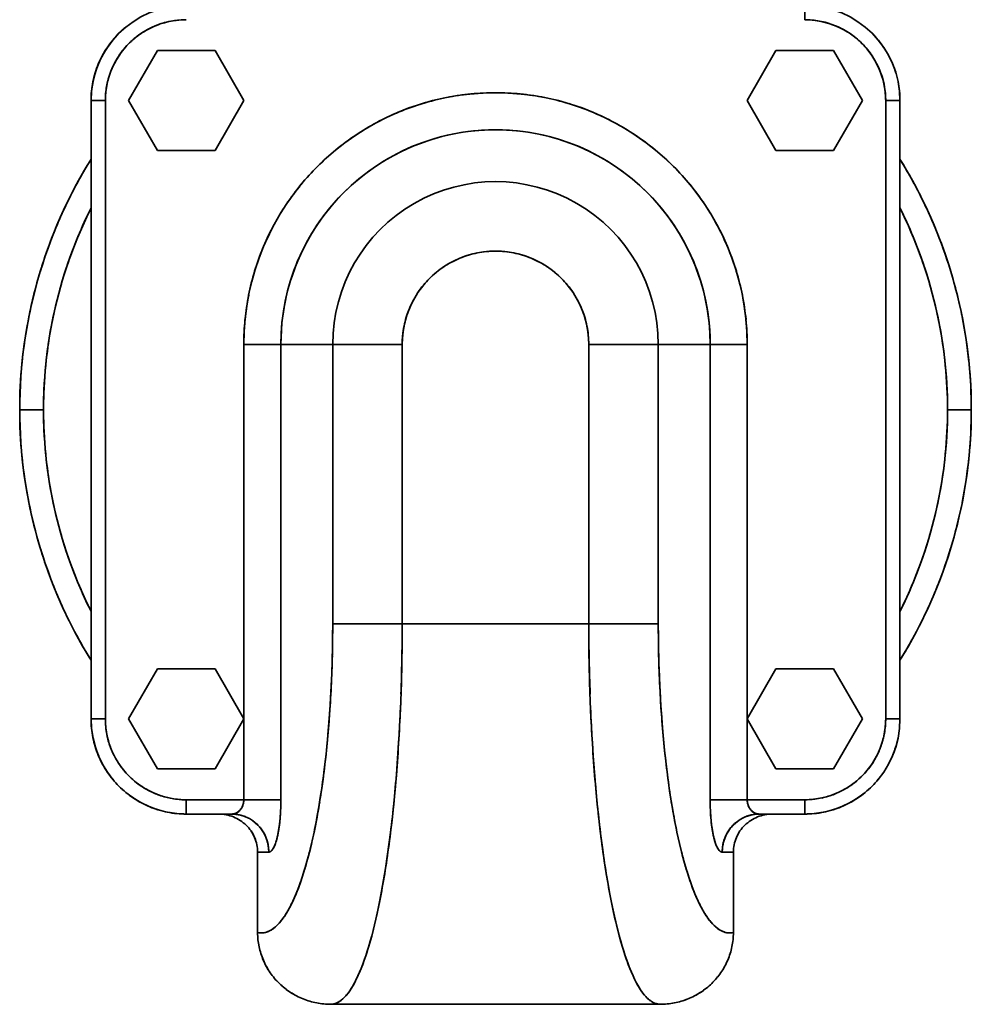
# Model space of a CAD drawing. Header units: inches. Extents: x 3815 to 4775, y 477 to 1610.
# Tile 8 of 19: x 4166 to 4366, y 828 to 1035. Entities that reach past the tile are written whole.
import ezdxf

# ---------------------------------------------------------------- set-up
doc = ezdxf.new("R2010")
doc.units = ezdxf.units.IN
doc.header["$MEASUREMENT"] = 0

msp = doc.modelspace()

# ---------------------------------------------------------------- linework, layer by layer
at = {"color": 7, "lineweight": 35, "ltscale": 0.075001}
msp.add_line((4330.61, 1034.93), (4330.61, 1037.93), dxfattribs=at)
at = {"color": 7, "lineweight": 35, "ltscale": 0.303109}
for p, q in [((4194.54, 1028.43), (4188.48, 1017.93)), ((4188.48, 1017.93), (4194.54, 1028.43)), ((4194.54, 1028.43), (4188.48, 1017.93)), ((4342.73, 1017.93), (4336.67, 1028.43)), ((4336.67, 1028.43), (4342.73, 1017.93)), ((4188.48, 1017.93), (4194.54, 1007.43)), ((4194.54, 1007.43), (4188.48, 1017.93)), ((4188.48, 1017.93), (4194.54, 1007.43)), ((4336.67, 1007.43), (4342.73, 1017.93)), ((4342.73, 1017.93), (4336.67, 1007.43)), ((4194.54, 898.43), (4188.48, 887.93)), ((4188.48, 887.93), (4194.54, 898.43)), ((4194.54, 898.43), (4188.48, 887.93)), ((4342.73, 887.93), (4336.67, 898.43)), ((4336.67, 898.43), (4342.73, 887.93)), ((4188.48, 887.93), (4194.54, 877.43)), ((4194.54, 877.43), (4188.48, 887.93)), ((4188.48, 887.93), (4194.54, 877.43)), ((4336.67, 877.43), (4342.73, 887.93)), ((4342.73, 887.93), (4336.67, 877.43))]:
    msp.add_line(p, q, dxfattribs=at)
at = {"color": 7, "lineweight": 35, "ltscale": 0.30311}
for p, q in [((4206.67, 1028.43), (4194.54, 1028.43)), ((4194.54, 1028.43), (4206.67, 1028.43)), ((4336.67, 1028.43), (4324.54, 1028.43)), ((4324.54, 1028.43), (4336.67, 1028.43)), ((4194.54, 1007.43), (4206.67, 1007.43)), ((4206.67, 1007.43), (4194.54, 1007.43)), ((4194.54, 1007.43), (4206.67, 1007.43)), ((4324.54, 1007.43), (4336.67, 1007.43)), ((4336.67, 1007.43), (4324.54, 1007.43)), ((4324.54, 1007.43), (4336.67, 1007.43)), ((4206.67, 898.43), (4194.54, 898.43)), ((4194.54, 898.43), (4206.67, 898.43)), ((4336.67, 898.43), (4324.54, 898.43)), ((4324.54, 898.43), (4336.67, 898.43)), ((4194.54, 877.43), (4206.67, 877.43)), ((4206.67, 877.43), (4194.54, 877.43)), ((4194.54, 877.43), (4206.67, 877.43)), ((4324.54, 877.43), (4336.67, 877.43)), ((4336.67, 877.43), (4324.54, 877.43)), ((4324.54, 877.43), (4336.67, 877.43))]:
    msp.add_line(p, q, dxfattribs=at)
at = {"color": 7, "lineweight": 35, "ltscale": 0.303108}
for p, q in [((4212.73, 1017.93), (4206.67, 1028.43)), ((4206.67, 1028.43), (4212.73, 1017.93)), ((4324.54, 1028.43), (4318.48, 1017.93)), ((4318.48, 1017.93), (4324.54, 1028.43)), ((4324.54, 1028.43), (4318.48, 1017.93)), ((4206.67, 1007.43), (4212.73, 1017.93)), ((4212.73, 1017.93), (4206.67, 1007.43)), ((4318.48, 1017.93), (4324.54, 1007.43)), ((4324.54, 1007.43), (4318.48, 1017.93)), ((4318.48, 1017.93), (4324.54, 1007.43)), ((4212.73, 887.93), (4206.67, 898.43)), ((4206.67, 898.43), (4212.73, 887.93)), ((4324.54, 898.43), (4318.48, 887.93)), ((4318.48, 887.93), (4324.54, 898.43)), ((4324.54, 898.43), (4318.48, 887.93)), ((4206.67, 877.43), (4212.73, 887.93)), ((4212.73, 887.93), (4206.67, 877.43)), ((4318.48, 887.93), (4324.54, 877.43)), ((4324.54, 877.43), (4318.48, 887.93)), ((4318.48, 887.93), (4324.54, 877.43))]:
    msp.add_line(p, q, dxfattribs=at)
at = {"color": 7, "lineweight": 35, "ltscale": 0.075}
for p, q in [((4180.61, 1017.93), (4183.61, 1017.93)), ((4183.61, 1017.93), (4180.61, 1017.93)), ((4350.61, 1017.93), (4347.61, 1017.93)), ((4350.61, 1017.93), (4347.61, 1017.93)), ((4180.61, 887.93), (4183.61, 887.93)), ((4183.61, 887.93), (4180.61, 887.93)), ((4350.61, 887.93), (4347.61, 887.93)), ((4347.61, 887.93), (4350.61, 887.93)), ((4200.61, 867.93), (4200.61, 870.93)), ((4200.61, 870.93), (4200.61, 867.93)), ((4330.61, 870.93), (4330.61, 867.93)), ((4330.61, 867.93), (4330.61, 870.93))]:
    msp.add_line(p, q, dxfattribs=at)
at = {"color": 7, "lineweight": 35}
for p, q in [((4180.61, 1017.93), (4180.61, 887.93)), ((4180.61, 887.93), (4180.61, 1017.93)), ((4180.61, 887.93), (4180.61, 1017.93)), ((4180.61, 887.93), (4180.61, 1017.93)), ((4180.61, 1017.93), (4180.61, 887.93)), ((4180.61, 887.93), (4180.61, 1017.93)), ((4183.61, 1017.93), (4183.61, 887.93)), ((4183.61, 1017.93), (4183.61, 887.93)), ((4347.61, 887.93), (4347.61, 1017.93)), ((4347.61, 887.93), (4347.61, 1017.93)), ((4350.61, 887.93), (4350.61, 1017.93)), ((4350.61, 1017.93), (4350.61, 887.93)), ((4212.71, 966.68), (4212.71, 887.98)), ((4212.71, 887.98), (4212.71, 966.68)), ((4220.5, 966.68), (4220.5, 870.93)), ((4220.5, 870.93), (4220.5, 966.68)), ((4231.39, 966.68), (4231.39, 907.93)), ((4231.39, 966.68), (4231.39, 907.93)), ((4246.01, 907.93), (4246.01, 966.68)), ((4246.01, 966.68), (4246.01, 907.93)), ((4285.2, 907.93), (4285.2, 966.68)), ((4285.2, 966.68), (4285.2, 907.93)), ((4299.82, 907.93), (4299.82, 966.68)), ((4299.82, 907.93), (4299.82, 966.68)), ((4310.71, 870.93), (4310.71, 966.68)), ((4310.71, 966.68), (4310.71, 870.93)), ((4318.51, 966.68), (4318.51, 887.98)), ((4318.51, 966.68), (4318.51, 870.93)), ((4285.2, 907.93), (4246.01, 907.93)), ((4285.2, 907.93), (4246.01, 907.93)), ((4231, 827.93), (4300.21, 827.93)), ((4300.21, 827.93), (4231, 827.93))]:
    msp.add_line(p, q, dxfattribs=at)
at = {"color": 7, "lineweight": 35, "ltscale": 0.194873}
for p, q in [((4212.71, 966.68), (4220.5, 966.68)), ((4220.5, 966.68), (4212.71, 966.68)), ((4318.51, 966.68), (4310.71, 966.68)), ((4310.71, 966.68), (4318.51, 966.68)), ((4220.5, 870.93), (4212.71, 870.93)), ((4310.71, 870.93), (4318.51, 870.93)), ((4318.51, 870.93), (4310.71, 870.93))]:
    msp.add_line(p, q, dxfattribs=at)
at = {"color": 7, "lineweight": 35, "ltscale": 0.272275}
for p, q in [((4231.39, 966.68), (4220.5, 966.68)), ((4220.5, 966.68), (4231.39, 966.68)), ((4310.71, 966.68), (4299.82, 966.68)), ((4299.82, 966.68), (4310.71, 966.68))]:
    msp.add_line(p, q, dxfattribs=at)
at = {"color": 7, "lineweight": 35, "ltscale": 0.36539}
msp.add_line((4246.01, 966.68), (4231.39, 966.68), dxfattribs=at)
at = {"color": 7, "lineweight": 35, "ltscale": 0.365388}
for p, q in [((4246.01, 966.68), (4231.39, 966.68)), ((4299.82, 966.68), (4285.2, 966.68)), ((4299.82, 966.68), (4285.2, 966.68)), ((4231.39, 907.93), (4246.01, 907.93)), ((4246.01, 907.93), (4231.39, 907.93)), ((4285.2, 907.93), (4299.82, 907.93)), ((4299.82, 907.93), (4285.2, 907.93))]:
    msp.add_line(p, q, dxfattribs=at)
at = {"color": 7, "lineweight": 35, "ltscale": 0.125}
for p, q in [((4165.61, 952.93), (4170.61, 952.93)), ((4170.61, 952.93), (4165.61, 952.93)), ((4360.61, 952.93), (4365.61, 952.93)), ((4365.61, 952.93), (4360.61, 952.93))]:
    msp.add_line(p, q, dxfattribs=at)
at = {"color": 7, "lineweight": 35, "ltscale": 0.00775}
msp.add_line((4238.4, 907.93), (4238.09, 907.93), dxfattribs=at)
at = {"color": 7, "lineweight": 35, "ltscale": 0.423925}
for p, q in [((4212.71, 887.89), (4212.71, 870.93)), ((4212.71, 870.93), (4212.71, 887.89)), ((4318.51, 887.89), (4318.51, 870.93))]:
    msp.add_line(p, q, dxfattribs=at)
at = {"color": 7, "lineweight": 35, "ltscale": 0.003214}
msp.add_line((4184.01, 876.77), (4183.94, 876.88), dxfattribs=at)
at = {"color": 7, "lineweight": 35, "ltscale": 0.000286}
msp.add_line((4343.3, 872.48), (4343.29, 872.47), dxfattribs=at)
at = {"color": 7, "lineweight": 35, "ltscale": 0.001622}
msp.add_line((4189.55, 871.27), (4189.49, 871.3), dxfattribs=at)
at = {"color": 7, "lineweight": 35, "ltscale": 0.302489}
for p, q in [((4200.61, 870.93), (4212.71, 870.93)), ((4200.61, 870.93), (4212.71, 870.93)), ((4330.61, 870.93), (4318.51, 870.93)), ((4318.51, 870.93), (4330.61, 870.93))]:
    msp.add_line(p, q, dxfattribs=at)
at = {"color": 7, "lineweight": 35, "ltscale": 0.194878}
msp.add_line((4212.71, 870.93), (4220.5, 870.93), dxfattribs=at)
at = {"color": 7, "lineweight": 35, "ltscale": 0.01383}
msp.add_line((4220.5, 870.38), (4220.5, 870.93), dxfattribs=at)
at = {"color": 7, "lineweight": 35, "ltscale": 0.000685}
msp.add_line((4338.26, 869.46), (4338.23, 869.45), dxfattribs=at)
at = {"color": 7, "lineweight": 35, "ltscale": 0.000507}
msp.add_line((4340.03, 870.3), (4340.02, 870.29), dxfattribs=at)
at = {"color": 7, "lineweight": 35, "ltscale": 0.000589}
msp.add_line((4341.73, 871.31), (4341.71, 871.3), dxfattribs=at)
at = {"color": 7, "lineweight": 35, "ltscale": 0.239}
for p, q in [((4200.61, 867.93), (4210.17, 867.93)), ((4210.17, 867.93), (4200.61, 867.93)), ((4321.05, 867.93), (4330.61, 867.93)), ((4330.61, 867.93), (4321.05, 867.93))]:
    msp.add_line(p, q, dxfattribs=at)
at = {"color": 7, "lineweight": 35, "ltscale": 0.169739}
for p, q in [((4207.4, 867.93), (4200.61, 867.93)), ((4207.4, 867.93), (4200.61, 867.93)), ((4330.61, 867.93), (4323.82, 867.93)), ((4330.61, 867.93), (4323.82, 867.93))]:
    msp.add_line(p, q, dxfattribs=at)
at = {"color": 7, "lineweight": 35, "ltscale": 0.169762}
for p, q in [((4207.4, 867.93), (4200.61, 867.93)), ((4200.61, 867.93), (4207.4, 867.93)), ((4330.61, 867.93), (4323.82, 867.93)), ((4323.82, 867.93), (4330.61, 867.93))]:
    msp.add_line(p, q, dxfattribs=at)
at = {"color": 7, "lineweight": 35, "ltscale": 0.069261}
for p, q in [((4207.4, 867.93), (4210.17, 867.93)), ((4321.05, 867.93), (4323.82, 867.93))]:
    msp.add_line(p, q, dxfattribs=at)
at = {"color": 7, "lineweight": 35, "ltscale": 0.00071}
msp.add_line((4210.2, 867.93), (4210.17, 867.93), dxfattribs=at)
at = {"color": 7, "lineweight": 35, "ltscale": 0.000317}
for p, q in [((4210.19, 867.93), (4210.17, 867.93)), ((4210.17, 867.93), (4210.19, 867.93))]:
    msp.add_line(p, q, dxfattribs=at)
at = {"color": 7, "lineweight": 35, "ltscale": 0.422809}
for p, q in [((4215.61, 843.02), (4215.61, 859.93)), ((4215.61, 843.02), (4215.61, 859.93)), ((4315.61, 859.93), (4315.61, 843.02)), ((4315.61, 859.93), (4315.61, 843.02))]:
    msp.add_line(p, q, dxfattribs=at)
at = {"color": 7, "lineweight": 35, "ltscale": 0.058873}
for p, q in [((4215.61, 859.93), (4217.96, 859.93)), ((4215.61, 859.93), (4217.96, 859.93)), ((4313.25, 859.93), (4315.61, 859.93)), ((4313.25, 859.93), (4315.61, 859.93))]:
    msp.add_line(p, q, dxfattribs=at)
at = {"color": 7, "lineweight": 35}
for points in [[(4231.39, 907.93), (4231.38, 905.32), (4231.34, 902.7), (4231.28, 900.09), (4231.2, 897.49), (4231.09, 894.9), (4230.95, 892.32), (4230.79, 889.76), (4230.61, 887.21), (4230.4, 884.69), (4230.29, 883.44), (4230.16, 882.2), (4229.99, 880.55), (4229.81, 878.92), (4229.62, 877.3), (4229.36, 875.3), (4229.09, 873.33), (4228.79, 871.39), (4228.48, 869.48), (4228.15, 867.61), (4227.81, 865.78), (4227.46, 864.06), (4227.09, 862.38), (4226.9, 861.54), (4226.7, 860.71), (4226.5, 859.93), (4226.31, 859.17), (4225.97, 857.93), (4225.63, 856.73), (4225.28, 855.57), (4224.91, 854.45), (4224.54, 853.36), (4224.14, 852.28), (4223.93, 851.75), (4223.72, 851.24), (4223.52, 850.74), (4223.3, 850.26), (4222.98, 849.55), (4222.65, 848.87), (4222.32, 848.23), (4221.98, 847.62), (4221.61, 847), (4221.23, 846.42), (4221.04, 846.15), (4220.85, 845.88), (4220.66, 845.63), (4220.47, 845.39), (4220.16, 845.02), (4219.84, 844.68), (4219.52, 844.37), (4219.21, 844.09), (4218.88, 843.84), (4218.56, 843.62), (4218.4, 843.52), (4218.24, 843.43), (4217.99, 843.31), (4217.75, 843.2), (4217.5, 843.11), (4217.25, 843.04), (4216.98, 842.98), (4216.7, 842.95), (4216.43, 842.93), (4216.16, 842.94), (4215.88, 842.97), (4215.61, 843.02)], [(4231, 827.93), (4231.21, 827.94), (4231.42, 827.96), (4231.63, 828), (4231.78, 828.04), (4231.94, 828.09), (4232.25, 828.21), (4232.56, 828.37), (4232.87, 828.56), (4233.14, 828.75), (4233.42, 828.98), (4233.69, 829.23), (4233.96, 829.51), (4234.14, 829.71), (4234.32, 829.92), (4234.68, 830.37), (4234.97, 830.79), (4235.26, 831.23), (4235.55, 831.7), (4235.76, 832.07), (4235.97, 832.45), (4236.18, 832.85), (4236.39, 833.27), (4236.77, 834.08), (4237.14, 834.94), (4237.5, 835.84), (4237.86, 836.78), (4238.09, 837.43), (4238.32, 838.1), (4238.55, 838.79), (4238.77, 839.5), (4239.18, 840.87), (4239.58, 842.28), (4239.96, 843.75), (4240.33, 845.26), (4240.65, 846.64), (4240.95, 848.06), (4241.25, 849.5), (4241.47, 850.6), (4241.68, 851.72), (4241.89, 852.89), (4242.1, 854.08), (4242.49, 856.5), (4242.87, 858.98), (4243.22, 861.5), (4243.55, 864.06), (4243.86, 866.66), (4244.09, 868.77), (4244.3, 870.9), (4244.5, 873.05), (4244.65, 874.67), (4244.78, 876.3), (4245.03, 879.59), (4245.25, 882.9), (4245.36, 884.66), (4245.45, 886.43), (4245.62, 889.98), (4245.76, 893.55), (4245.87, 897.13), (4245.95, 900.73), (4245.99, 904.33), (4246.01, 907.93)], [(4285.2, 907.93), (4285.22, 904.32), (4285.27, 900.7), (4285.34, 897.1), (4285.45, 893.51), (4285.59, 889.93), (4285.67, 888.14), (4285.76, 886.35), (4285.86, 884.59), (4285.96, 882.84), (4286.14, 880.2), (4286.33, 877.59), (4286.54, 875), (4286.76, 872.42), (4287.07, 869.35), (4287.23, 867.83), (4287.39, 866.32), (4287.63, 864.32), (4287.88, 862.35), (4288.14, 860.4), (4288.47, 858.09), (4288.82, 855.83), (4289.19, 853.61), (4289.59, 851.44), (4290, 849.33), (4290.21, 848.28), (4290.43, 847.24), (4290.65, 846.25), (4290.88, 845.28), (4291.23, 843.84), (4291.6, 842.43), (4291.97, 841.07), (4292.36, 839.76), (4292.58, 839.06), (4292.8, 838.37), (4293.1, 837.48), (4293.41, 836.62), (4293.73, 835.79), (4294.11, 834.84), (4294.51, 833.94), (4294.91, 833.1), (4295.11, 832.69), (4295.32, 832.3), (4295.53, 831.93), (4295.74, 831.58), (4296.09, 831.01), (4296.45, 830.49), (4296.81, 830.02), (4296.99, 829.8), (4297.17, 829.59), (4297.42, 829.33), (4297.67, 829.09), (4297.92, 828.87), (4298.24, 828.63), (4298.41, 828.51), (4298.57, 828.41), (4298.73, 828.32), (4298.89, 828.24), (4299.16, 828.13), (4299.42, 828.05), (4299.68, 827.98), (4299.95, 827.95), (4300.21, 827.93)], [(4315.61, 843.02), (4315.32, 842.97), (4315.04, 842.94), (4314.75, 842.93), (4314.47, 842.95), (4314.19, 842.99), (4313.9, 843.06), (4313.65, 843.14), (4313.39, 843.23), (4313.14, 843.35), (4312.89, 843.48), (4312.72, 843.58), (4312.56, 843.68), (4312.39, 843.8), (4312.22, 843.92), (4311.89, 844.19), (4311.56, 844.5), (4311.23, 844.83), (4310.91, 845.19), (4310.58, 845.58), (4310.32, 845.93), (4310.06, 846.3), (4309.8, 846.69), (4309.6, 847), (4309.41, 847.31), (4309.03, 847.98), (4308.84, 848.34), (4308.64, 848.71), (4308.26, 849.49), (4307.88, 850.31), (4307.51, 851.17), (4307.15, 852.07), (4306.86, 852.85), (4306.57, 853.65), (4306.29, 854.48), (4306.08, 855.12), (4305.88, 855.76), (4305.53, 856.92), (4305.19, 858.12), (4304.86, 859.35), (4304.54, 860.61), (4304.26, 861.76), (4304, 862.93), (4303.74, 864.12), (4303.55, 865.03), (4303.37, 865.94), (4303.08, 867.5), (4302.8, 869.07), (4302.53, 870.68), (4302.27, 872.31), (4302.11, 873.39), (4301.96, 874.49), (4301.81, 875.62), (4301.66, 876.76), (4301.38, 879.04), (4301.13, 881.35), (4300.9, 883.69), (4300.7, 886.05), (4300.53, 888.19), (4300.38, 890.35), (4300.25, 892.52), (4300.13, 894.7), (4300.04, 896.89), (4299.99, 898.27), (4299.94, 899.64), (4299.91, 901.02), (4299.87, 902.4), (4299.83, 905.17), (4299.82, 907.93)], [(4210.17, 867.93), (4210.23, 867.93), (4210.3, 867.94), (4210.43, 867.95), (4210.56, 867.97), (4210.68, 868), (4210.81, 868.03), (4210.94, 868.08), (4211.06, 868.13), (4211.18, 868.18), (4211.3, 868.25), (4211.41, 868.32), (4211.53, 868.4), (4211.64, 868.49), (4211.74, 868.58), (4211.84, 868.68), (4211.94, 868.79), (4212.03, 868.9), (4212.12, 869.02), (4212.2, 869.14), (4212.28, 869.27), (4212.35, 869.41), (4212.42, 869.55), (4212.48, 869.69), (4212.53, 869.84), (4212.58, 869.99), (4212.61, 870.14), (4212.65, 870.3), (4212.67, 870.45), (4212.69, 870.61), (4212.7, 870.77), (4212.71, 870.93)], [(4220.5, 870.93), (4220.5, 870.35), (4220.49, 869.76), (4220.47, 869.17), (4220.44, 868.59), (4220.41, 868.01), (4220.39, 867.72), (4220.37, 867.43), (4220.32, 866.91), (4220.27, 866.39), (4220.22, 865.87), (4220.18, 865.61), (4220.15, 865.36), (4220.09, 864.93), (4220.02, 864.52), (4219.95, 864.1), (4219.87, 863.7), (4219.83, 863.5), (4219.79, 863.3), (4219.75, 863.11), (4219.7, 862.92), (4219.62, 862.6), (4219.57, 862.44), (4219.53, 862.28), (4219.48, 862.13), (4219.44, 861.99), (4219.37, 861.77), (4219.29, 861.56), (4219.21, 861.35), (4219.13, 861.16), (4219.04, 860.97), (4218.99, 860.89), (4218.95, 860.8), (4218.89, 860.69), (4218.82, 860.59), (4218.76, 860.49), (4218.72, 860.43), (4218.67, 860.38), (4218.64, 860.33), (4218.6, 860.28), (4218.54, 860.22), (4218.48, 860.17), (4218.42, 860.12), (4218.35, 860.07), (4218.28, 860.02), (4218.25, 860), (4218.21, 859.99), (4218.16, 859.97), (4218.11, 859.95), (4218.06, 859.94), (4218.01, 859.94), (4217.96, 859.93)], [(4313.25, 859.93), (4313.19, 859.94), (4313.14, 859.94), (4313.08, 859.96), (4313.03, 859.98), (4312.99, 859.99), (4312.95, 860.01), (4312.92, 860.03), (4312.88, 860.05), (4312.81, 860.1), (4312.75, 860.15), (4312.69, 860.2), (4312.64, 860.26), (4312.6, 860.3), (4312.56, 860.35), (4312.48, 860.46), (4312.41, 860.55), (4312.35, 860.66), (4312.28, 860.77), (4312.24, 860.85), (4312.19, 860.94), (4312.14, 861.03), (4312.1, 861.13), (4312.01, 861.33), (4311.93, 861.53), (4311.85, 861.75), (4311.78, 861.97), (4311.73, 862.12), (4311.69, 862.27), (4311.64, 862.43), (4311.6, 862.59), (4311.51, 862.92), (4311.47, 863.11), (4311.42, 863.3), (4311.38, 863.5), (4311.34, 863.7), (4311.26, 864.11), (4311.19, 864.52), (4311.12, 864.94), (4311.07, 865.29), (4311.02, 865.65), (4310.98, 866.01), (4310.95, 866.27), (4310.92, 866.54), (4310.9, 866.82), (4310.87, 867.1), (4310.83, 867.64), (4310.79, 868.18), (4310.76, 868.73), (4310.74, 869.28), (4310.72, 869.83), (4310.71, 870.38), (4310.71, 870.93)], [(4318.51, 870.93), (4318.51, 870.77), (4318.52, 870.61), (4318.54, 870.46), (4318.56, 870.3), (4318.6, 870.14), (4318.64, 869.99), (4318.68, 869.84), (4318.73, 869.69), (4318.79, 869.55), (4318.86, 869.41), (4318.93, 869.28), (4319.01, 869.14), (4319.09, 869.02), (4319.18, 868.9), (4319.27, 868.79), (4319.37, 868.68), (4319.47, 868.58), (4319.58, 868.48), (4319.69, 868.4), (4319.8, 868.32), (4319.92, 868.25), (4320.04, 868.18), (4320.16, 868.12), (4320.28, 868.07), (4320.4, 868.03), (4320.53, 868), (4320.66, 867.97), (4320.79, 867.95), (4320.92, 867.94), (4321.05, 867.93)], [(4217.96, 859.93), (4217.96, 860.19), (4217.95, 860.44), (4217.93, 860.69), (4217.9, 860.94), (4217.86, 861.19), (4217.82, 861.44), (4217.77, 861.69), (4217.71, 861.93), (4217.65, 862.17), (4217.58, 862.42), (4217.5, 862.65), (4217.41, 862.89), (4217.31, 863.12), (4217.21, 863.35), (4217.1, 863.58), (4216.99, 863.8), (4216.87, 864.02), (4216.74, 864.24), (4216.6, 864.45), (4216.46, 864.66), (4216.31, 864.86), (4216.16, 865.05), (4215.99, 865.25), (4215.83, 865.43), (4215.66, 865.61), (4215.48, 865.79), (4215.29, 865.96), (4215.11, 866.12), (4214.91, 866.28), (4214.81, 866.36), (4214.71, 866.43), (4214.51, 866.58), (4214.31, 866.71), (4214.09, 866.84), (4213.88, 866.97), (4213.66, 867.09), (4213.44, 867.19), (4213.21, 867.3), (4212.98, 867.39), (4212.75, 867.48), (4212.52, 867.56), (4212.29, 867.63), (4212.06, 867.69), (4211.83, 867.75), (4211.59, 867.8), (4211.36, 867.84), (4211.12, 867.87), (4210.88, 867.9), (4210.64, 867.92), (4210.4, 867.93), (4210.17, 867.93)], [(4321.05, 867.93), (4320.8, 867.93), (4320.55, 867.92), (4320.31, 867.9), (4320.06, 867.87), (4319.82, 867.83), (4319.58, 867.79), (4319.34, 867.74), (4319.1, 867.68), (4318.86, 867.61), (4318.63, 867.54), (4318.39, 867.46), (4318.16, 867.37), (4317.94, 867.27), (4317.71, 867.17), (4317.49, 867.05), (4317.28, 866.94), (4317.06, 866.81), (4316.85, 866.68), (4316.65, 866.54), (4316.45, 866.39), (4316.25, 866.24), (4316.06, 866.08), (4315.87, 865.92), (4315.69, 865.75), (4315.51, 865.57), (4315.34, 865.39), (4315.18, 865.2), (4315.02, 865.01), (4314.87, 864.81), (4314.72, 864.61), (4314.58, 864.4), (4314.45, 864.19), (4314.32, 863.97), (4314.2, 863.75), (4314.08, 863.53), (4313.98, 863.3), (4313.88, 863.07), (4313.78, 862.84), (4313.7, 862.6), (4313.62, 862.36), (4313.55, 862.12), (4313.48, 861.88), (4313.43, 861.63), (4313.38, 861.38), (4313.34, 861.14), (4313.31, 860.9), (4313.28, 860.66), (4313.27, 860.42), (4313.25, 860.18), (4313.25, 859.93)], [(4217.96, 859.93), (4218.01, 859.94), (4218.05, 859.94), (4218.1, 859.95), (4218.13, 859.96), (4218.17, 859.97), (4218.24, 860), (4218.31, 860.04), (4218.38, 860.08), (4218.45, 860.14)], [(4218.45, 860.14), (4218.48, 860.17), (4218.52, 860.21), (4218.56, 860.25), (4218.6, 860.29), (4218.68, 860.39), (4218.76, 860.49), (4218.84, 860.61), (4218.91, 860.74)], [(4312.3, 860.74), (4312.37, 860.61), (4312.45, 860.49), (4312.53, 860.39), (4312.61, 860.29), (4312.65, 860.25), (4312.69, 860.21), (4312.73, 860.17), (4312.77, 860.14)], [(4312.77, 860.14), (4312.84, 860.08), (4312.9, 860.04), (4312.97, 860), (4313.04, 859.97), (4313.08, 859.96), (4313.11, 859.95), (4313.16, 859.94), (4313.2, 859.94), (4313.25, 859.93)], [(4221.53, 846.87), (4221.33, 846.56), (4221.22, 846.41), (4221.12, 846.26), (4221.02, 846.11), (4220.92, 845.97), (4220.75, 845.75), (4220.59, 845.54), (4220.42, 845.33), (4220.26, 845.13), (4220.09, 844.95)], [(4311.12, 844.95), (4310.96, 845.13), (4310.79, 845.33), (4310.62, 845.54), (4310.46, 845.75), (4310.29, 845.97), (4310.19, 846.11), (4310.09, 846.26), (4309.99, 846.41), (4309.88, 846.56), (4309.68, 846.87)], [(4220.09, 844.95), (4219.91, 844.75), (4219.72, 844.56), (4219.54, 844.39), (4219.35, 844.22), (4219.26, 844.14), (4219.17, 844.06), (4219.08, 843.99), (4218.98, 843.92), (4218.86, 843.82), (4218.74, 843.74), (4218.61, 843.65)], [(4312.6, 843.65), (4312.48, 843.74), (4312.35, 843.82), (4312.23, 843.92), (4312.14, 843.99), (4312.04, 844.06), (4311.95, 844.14), (4311.86, 844.22), (4311.67, 844.39), (4311.49, 844.56), (4311.31, 844.75), (4311.12, 844.95)], [(4218.61, 843.65), (4218.45, 843.55), (4218.28, 843.45), (4218.11, 843.37), (4217.95, 843.29), (4217.78, 843.22), (4217.61, 843.15), (4217.45, 843.1), (4217.28, 843.05), (4217.11, 843.01)], [(4314.1, 843.01), (4313.93, 843.05), (4313.77, 843.1), (4313.6, 843.15), (4313.43, 843.22), (4313.26, 843.29), (4313.1, 843.37), (4312.93, 843.45), (4312.77, 843.55), (4312.6, 843.65)], [(4300.21, 827.93), (4300.14, 827.93), (4300.06, 827.94), (4299.99, 827.94), (4299.91, 827.95), (4299.76, 827.97), (4299.62, 828), (4299.48, 828.03), (4299.34, 828.07), (4299.26, 828.09), (4299.19, 828.12), (4299.04, 828.18), (4298.89, 828.24), (4298.75, 828.31), (4298.63, 828.38), (4298.51, 828.45), (4298.4, 828.52), (4298.31, 828.58), (4298.23, 828.64), (4298.07, 828.75), (4297.92, 828.87), (4297.78, 828.99), (4297.64, 829.11), (4297.56, 829.2), (4297.47, 829.28), (4297.31, 829.44)]]:
    msp.add_lwpolyline(points, dxfattribs=at)
for centre, radius, start, end in [((4200.61, 1017.93), 20, 90, 180), ((4200.61, 1017.93), 20, 90, 180), ((4330.61, 1017.93), 20, 0, 90), ((4330.61, 1017.93), 20, 0, 90), ((4200.6, 1017.94), 19.99, 129.393, 135.0091), ((4200.6, 1017.94), 19.99, 129.4814, 135.0016), ((4200.6, 1017.94), 16.99, 114.9785, 131.3964), ((4200.58, 1017.99), 16.93, 111.5787, 120.0713), ((4200.61, 1017.93), 17, 90.0008, 114.9765), ((4200.61, 1017.94), 17, 102.0815, 111.6027), ((4200.61, 1017.93), 17, 97.1144, 102.0769), ((4200.61, 1017.94), 16.99, 89.9978, 97.1174), ((4330.61, 1017.93), 17, 0, 90), ((4330.61, 1017.97), 16.96, 79.5046, 90.0115), ((4330.62, 1017.97), 16.96, 68.3895, 79.5287), ((4330.61, 1017.94), 16.99, 62.6569, 68.4038), ((4330.61, 1017.94), 16.99, 56.8226, 62.6604), ((4200.57, 1017.96), 19.95, 134.987, 146.263), ((4200.6, 1017.94), 19.99, 134.9984, 140.6266), ((4200.59, 1017.95), 16.98, 124.7245, 133.064), ((4200.61, 1017.93), 17, 120.0613, 124.7302), ((4330.61, 1017.94), 16.99, 50.9262, 56.8263), ((4330.61, 1017.94), 16.99, 44.9983, 50.93), ((4330.62, 1017.94), 19.99, 39.381, 45.0091), ((4200.61, 1017.93), 20, 140.6285, 180), ((4200.57, 1017.96), 19.95, 146.237, 157.513), ((4200.6, 1017.94), 19.99, 146.2484, 151.8766), ((4200.61, 1017.93), 17, 131.3905, 179.9997), ((4200.6, 1017.94), 19.99, 140.6234, 146.2516), ((4200.6, 1017.94), 16.99, 138.5928, 145.049), ((4200.6, 1017.94), 16.99, 133.0571, 138.5967), ((4330.61, 1017.94), 16.99, 39.0705, 45.0021), ((4330.62, 1017.94), 19.99, 33.7484, 39.3766), ((4200.6, 1017.94), 19.99, 151.8734, 157.5016), ((4200.59, 1017.94), 16.98, 145.043, 152.4165), ((4330.61, 1017.94), 16.99, 33.1742, 39.0742), ((4330.61, 1017.94), 16.99, 27.34, 33.1778), ((4200.56, 1017.95), 19.95, 157.487, 168.763), ((4200.59, 1017.94), 19.99, 157.4984, 163.1266), ((4200.59, 1017.94), 16.98, 152.4077, 160.699), ((4330.62, 1017.94), 16.99, 21.5967, 27.3435), ((4330.62, 1017.94), 19.99, 16.881, 22.5091), ((4200.59, 1017.94), 19.99, 163.1234, 168.7516), ((4200.58, 1017.94), 16.97, 160.6867, 169.8968), ((4330.64, 1017.94), 16.96, 10.4719, 21.6109), ((4200.56, 1017.94), 19.95, 168.737, 180.013), ((4200.59, 1017.94), 19.99, 168.7484, 174.3766), ((4200.57, 1017.94), 16.97, 169.8792, 180.0104), ((4330.64, 1017.94), 16.97, 359.9904, 10.4939), ((4330.62, 1017.94), 19.99, 5.6234, 11.2516), ((4330.65, 1017.94), 19.95, 359.987, 11.263), ((4200.59, 1017.93), 19.99, 174.3734, 180.0016), ((4265.61, 966.68), 52.9, 0, 180), ((4265.6, 966.71), 52.87, 101.2242, 106.8545), ((4265.6, 966.7), 52.88, 95.598, 101.2277), ((4265.61, 966.71), 52.87, 89.9712, 95.6012), ((4265.61, 966.71), 52.87, 84.3451, 89.9744), ((4265.61, 966.71), 52.87, 78.7203, 84.3483), ((4265.61, 966.71), 52.87, 73.0967, 78.7236), ((4330.62, 1017.93), 19.99, 359.9984, 5.6266), ((4265.59, 966.71), 52.87, 106.8513, 112.4819), ((4265.62, 966.71), 52.87, 67.4738, 73.0999), ((4265.59, 966.71), 52.87, 112.4787, 118.1088), ((4265.62, 966.71), 52.86, 61.8514, 67.477), ((4265.59, 966.71), 52.87, 118.1056, 123.7348), ((4265.62, 966.71), 52.87, 56.23, 61.8546), ((4265.61, 966.68), 45.11, 359.9999, 180.0001), ((4265.61, 966.68), 45.11, 0, 180), ((4265.59, 966.71), 52.87, 123.7316, 129.36), ((4265.62, 966.69), 52.88, 50.6106, 56.2331), ((4265.59, 966.7), 52.87, 129.3568, 134.9846), ((4265.62, 966.7), 52.88, 44.9912, 50.6141), ((4265.61, 952.93), 100, 148.2122, 180), ((4265.61, 952.93), 100, 148.2115, 180), ((4265.56, 952.96), 99.95, 148.2115, 151.8766), ((4265.59, 966.7), 52.87, 134.9814, 140.6089), ((4265.63, 966.7), 52.87, 39.3705, 44.9944), ((4265.61, 952.93), 100, 0, 31.7878), ((4265.61, 952.93), 100, 0, 31.7882), ((4265.66, 952.97), 99.94, 28.3353, 31.7883), ((4265.55, 952.96), 99.94, 151.8733, 157.5017), ((4265.58, 966.7), 52.87, 140.6056, 146.2332), ((4265.61, 966.68), 34.21, 359.9999, 180), ((4265.61, 966.68), 34.21, 359.9999, 180.0001), ((4265.63, 966.7), 52.87, 33.7489, 39.3738), ((4265.66, 952.96), 99.94, 22.668, 28.1268), ((4265.58, 966.7), 52.87, 146.23, 151.8581), ((4265.64, 966.7), 52.86, 28.126, 33.7522), ((4265.61, 952.93), 95, 153.4761, 180), ((4265.56, 952.96), 94.94, 153.4742, 157.5017), ((4265.61, 952.93), 95, 0, 26.5239), ((4265.66, 952.96), 94.94, 22.4983, 26.5255), ((4265.58, 966.69), 52.87, 151.8548, 157.4835), ((4265.64, 966.7), 52.86, 22.5014, 28.1292), ((4265.55, 952.95), 99.94, 157.4983, 163.1267), ((4265.67, 952.96), 99.94, 17.0478, 22.5018), ((4265.55, 952.95), 94.94, 157.4983, 163.1267), ((4265.66, 952.95), 94.94, 16.8733, 22.5017), ((4265.57, 966.69), 52.87, 157.4803, 163.1097), ((4265.61, 966.68), 19.6, 359.9999, 180.0001), ((4265.6, 966.69), 19.59, 106.8549, 112.4878), ((4265.6, 966.69), 19.59, 101.2237, 106.858), ((4265.61, 966.69), 19.59, 95.5932, 101.2267), ((4265.61, 966.68), 19.6, 89.9658, 95.5968), ((4265.61, 966.69), 19.59, 84.339, 89.9694), ((4265.61, 966.7), 19.58, 78.7121, 84.3421), ((4265.61, 966.7), 19.58, 73.0879, 78.715), ((4265.61, 966.69), 19.58, 67.468, 73.0911), ((4265.64, 966.7), 52.86, 16.876, 22.5046), ((4265.6, 966.69), 19.59, 118.1137, 123.7448), ((4265.6, 966.69), 19.59, 112.4844, 118.1168), ((4265.61, 966.69), 19.59, 61.8496, 67.4714), ((4265.61, 966.69), 19.59, 56.2327, 61.8526), ((4265.55, 952.95), 99.94, 163.1233, 168.7517), ((4265.57, 966.69), 52.87, 163.1065, 168.7364), ((4265.6, 966.69), 19.59, 129.3678, 134.996), ((4265.6, 966.69), 19.59, 123.7416, 129.3711), ((4265.61, 966.68), 19.6, 50.6183, 56.236), ((4265.61, 966.68), 19.6, 45.0047, 50.6217), ((4265.62, 966.69), 52.88, 11.2517, 16.8787), ((4265.67, 952.95), 99.94, 11.421, 16.8768), ((4265.55, 952.95), 94.94, 163.1233, 168.7517), ((4265.6, 966.69), 19.59, 140.617, 146.245), ((4265.6, 966.69), 19.59, 134.9927, 140.6203), ((4265.61, 966.68), 19.59, 39.3894, 45.0081), ((4265.62, 966.69), 19.59, 33.771, 39.3927), ((4265.66, 952.95), 94.94, 11.2483, 16.8767), ((4265.6, 966.69), 19.59, 146.2418, 151.8702), ((4265.62, 966.69), 19.58, 28.15, 33.7739), ((4265.58, 966.69), 52.87, 168.7331, 174.3633), ((4265.6, 966.68), 19.59, 151.8668, 157.4959), ((4265.62, 966.69), 19.58, 22.5283, 28.1534), ((4265.65, 966.69), 52.86, 5.6234, 11.2545), ((4265.59, 966.69), 19.58, 157.4926, 163.124), ((4265.63, 966.69), 19.58, 16.9025, 22.5315), ((4265.55, 952.94), 99.94, 168.7483, 174.3767), ((4265.55, 952.94), 94.94, 168.7483, 174.3767), ((4265.58, 966.68), 52.88, 174.3603, 180.0013), ((4265.59, 966.68), 19.58, 163.1209, 168.7539), ((4265.62, 966.69), 19.58, 11.2742, 16.9054), ((4265.64, 966.68), 52.86, 359.9978, 5.6291), ((4265.66, 952.94), 94.94, 5.6233, 11.2517), ((4265.67, 952.94), 99.94, 5.7631, 11.2518), ((4265.6, 966.68), 19.59, 168.7507, 174.3838), ((4265.61, 966.68), 19.59, 5.6462, 11.2773), ((4265.6, 966.68), 19.6, 174.3808, 180.0004), ((4265.6, 966.68), 19.6, 359.9996, 5.6493), ((4265.54, 952.94), 99.94, 174.3733, 180.0017), ((4265.67, 952.94), 99.94, 359.9983, 5.6267), ((4265.55, 952.94), 94.94, 174.3733, 180.0017), ((4265.66, 952.94), 94.94, 359.9983, 5.6267), ((4265.61, 952.93), 100, 180, 211.7884), ((4265.54, 952.93), 99.94, 179.9983, 185.6267), ((4265.61, 952.93), 100, 180, 211.7878), ((4265.61, 952.93), 95, 180, 206.5239), ((4265.55, 952.93), 94.94, 179.9983, 185.6267), ((4265.61, 952.93), 100, 328.2118, 0), ((4265.61, 952.93), 100, 328.2122, 0), ((4265.61, 952.93), 95, 333.4761, 0), ((4265.66, 952.93), 94.94, 354.3733, 0.0017), ((4265.67, 952.93), 99.94, 354.3733, 0.0017), ((4265.55, 952.92), 99.94, 185.6233, 191.2517), ((4265.55, 952.93), 94.94, 185.6233, 191.2517), ((4265.66, 952.93), 94.94, 348.7483, 354.3767), ((4265.67, 952.92), 99.94, 348.7483, 354.2683), ((4265.55, 952.92), 94.94, 191.2483, 196.8767), ((4265.66, 952.92), 94.94, 343.1233, 348.7517), ((4265.55, 952.92), 99.94, 191.2483, 196.8767), ((4265.67, 952.92), 99.94, 343.1233, 348.642), ((4265.55, 952.91), 94.94, 196.8733, 202.5017), ((4265.66, 952.91), 94.94, 337.4983, 343.1267), ((4265.55, 952.91), 99.94, 196.8733, 202.5017), ((4265.66, 952.91), 99.94, 337.4983, 343.0412), ((4265.56, 952.91), 94.94, 202.4983, 206.5259), ((4265.66, 952.91), 94.94, 333.4745, 337.5017), ((4265.55, 952.91), 99.94, 202.4983, 208.1267), ((4265.66, 952.91), 99.94, 331.8733, 337.4503), ((3951.28, 907.92), 280.11, 358.6413, 0.002), ((3826.19, 907.87), 419.82, 357.8563, 0.0083), ((3877.04, 907.88), 368.97, 357.7133, 0.0089), ((4705.01, 907.87), 419.81, 179.9916, 182.1436), ((4654.06, 907.87), 368.86, 180.0166, 182.2869), ((4653.67, 907.87), 368.46, 180.0218, 182.2883), ((4580, 907.92), 280.18, 179.9981, 181.3583), ((4265.56, 952.91), 99.95, 208.1234, 211.7884), ((4265.65, 952.91), 99.95, 328.2118, 331.8165), ((3959.55, 907.71), 271.84, 357.2578, 358.6453), ((4571.62, 907.71), 271.8, 181.3545, 182.7422), ((3975.42, 906.93), 255.95, 355.819, 357.2621), ((4555.76, 906.93), 255.91, 182.738, 184.1812), ((3871.86, 906.04), 374.11, 355.5552, 357.8753), ((4659.34, 906.04), 374.1, 182.1247, 184.4449), ((3997.78, 905.27), 233.52, 354.2919, 355.824), ((4533.44, 905.28), 233.53, 184.1762, 185.7083), ((4200.61, 887.93), 20, 180, 270), ((4200.61, 887.93), 20, 180, 270), ((4200.59, 887.93), 19.99, 179.9984, 185.6266), ((4200.61, 887.93), 20, 180, 270), ((4200.56, 887.93), 19.95, 179.987, 191.263), ((4200.59, 887.93), 19.99, 185.6234, 191.2516), ((4200.61, 887.93), 17, 180.0008, 204.9765), ((4200.6, 887.93), 16.99, 179.9978, 187.1174), ((4330.61, 887.93), 20, 270, 0), ((4330.61, 887.93), 20, 270, 0), ((4330.61, 887.93), 17, 311.3905, 359.9997), ((4330.64, 887.93), 16.97, 349.8792, 0.0104), ((4200.59, 887.93), 19.99, 191.2484, 196.8766), ((4200.56, 887.92), 19.95, 191.237, 202.513), ((4200.61, 887.93), 17, 187.1144, 192.0769), ((4200.6, 887.93), 17, 192.0815, 201.6027), ((4330.63, 887.93), 16.97, 340.6867, 349.8968), ((4200.59, 887.93), 19.99, 196.8734, 202.5016), ((4025.06, 902.53), 206.11, 352.6354, 354.298), ((4506.2, 902.53), 206.15, 185.7022, 187.3644), ((4330.63, 887.93), 16.98, 332.4077, 340.699), ((4330.62, 887.93), 19.99, 337.4909, 343.119), ((4330.62, 887.93), 19.98, 338.0129, 342.5786), ((4200.6, 887.93), 19.99, 202.4984, 208.1266), ((4200.57, 887.91), 19.95, 202.487, 213.763), ((4200.55, 887.9), 16.93, 201.5787, 210.0713), ((4200.6, 887.93), 16.99, 204.9785, 221.3964), ((4330.62, 887.93), 16.98, 325.043, 332.4165), ((4200.6, 887.93), 19.99, 208.1234, 213.7516), ((4200.61, 887.94), 17, 210.0613, 214.7302), ((4200.59, 887.92), 16.98, 214.7245, 223.064), ((4330.62, 887.93), 16.99, 318.5928, 325.049), ((4200.6, 887.93), 19.99, 213.7484, 219.3766), ((4200.57, 887.9), 19.95, 213.737, 225.013), ((4200.61, 887.93), 17, 221.3905, 269.9997), ((4200.6, 887.93), 16.99, 223.0571, 228.5967), ((4055.33, 898.59), 175.58, 350.7964, 352.6432), ((4475.92, 898.59), 175.62, 187.3566, 189.2031), ((4330.61, 887.93), 16.99, 313.0571, 318.5967), ((4200.6, 887.93), 19.99, 219.3734, 225.0016), ((4200.6, 887.93), 19.99, 224.9984, 230.6266), ((4200.58, 887.9), 19.95, 224.987, 236.263), ((4200.6, 887.92), 16.99, 228.5928, 235.049), ((4200.6, 887.92), 16.98, 235.043, 242.4165), ((4330.61, 887.93), 20, 270, 315.0001), ((4330.61, 887.93), 16.99, 294.9785, 311.3964), ((4330.6, 887.94), 17, 300.0613, 304.7302), ((4330.62, 887.92), 16.98, 304.7245, 313.064), ((4330.64, 887.9), 19.95, 303.737, 315.013), ((4330.61, 887.93), 19.99, 309.3734, 315.0016), ((4330.61, 887.93), 19.99, 314.9984, 320.6266), ((4330.62, 887.93), 19.99, 314.9908, 320.6327), ((4200.6, 887.92), 19.99, 230.6234, 236.2516), ((4200.6, 887.91), 16.98, 242.4077, 250.699), ((4200.6, 887.91), 16.97, 250.6867, 259.8968), ((4330.61, 887.94), 17, 270.0008, 294.9765), ((4330.61, 887.93), 17, 282.0815, 291.6027), ((4330.64, 887.88), 16.93, 291.5787, 300.0713), ((4330.61, 887.92), 19.99, 303.7484, 309.3766), ((4200.6, 887.92), 19.99, 236.2484, 241.8766), ((4200.58, 887.89), 19.95, 236.237, 247.513), ((4200.6, 887.92), 19.99, 241.8734, 247.5016), ((4200.6, 887.92), 19.99, 247.4984, 253.1266), ((4200.59, 887.89), 19.95, 247.487, 258.763), ((4200.6, 887.9), 16.97, 259.8792, 270.0104), ((4209.6, 870.79), 3.08, 319.499, 340.5269), ((4209.22, 870.93), 3.49, 340.4287, 0.0567), ((4174.03, 870.91), 46.47, 357.3171, 359.3433), ((4086.55, 893.51), 143.96, 348.7026, 350.8068), ((4444.66, 893.5), 143.95, 189.1927, 191.2971), ((4357.43, 870.92), 46.72, 179.9848, 182.6792), ((4321.99, 870.93), 3.49, 179.9425, 199.572), ((4321.62, 870.79), 3.08, 199.4734, 220.501), ((4330.61, 887.93), 16.99, 269.9978, 277.1175), ((4330.61, 887.94), 17, 277.1144, 282.0769), ((4330.62, 887.89), 19.95, 281.237, 292.513), ((4330.61, 887.92), 19.99, 286.8734, 292.5016), ((4330.63, 887.89), 19.95, 292.487, 303.763), ((4330.61, 887.92), 19.99, 292.4984, 298.1266), ((4330.61, 887.92), 19.99, 298.1234, 303.7516), ((4200.6, 887.92), 19.99, 253.1234, 258.7516), ((4200.6, 887.92), 19.99, 258.7484, 264.3766), ((4200.6, 887.89), 19.95, 258.737, 270.013), ((4200.61, 887.92), 19.99, 264.3734, 270.0016), ((4207.4, 859.51), 8.42, 79.0352, 90.002), ((4207.4, 859.53), 8.4, 79.0222, 90.015), ((4207.41, 859.56), 8.37, 68.0305, 79.0389), ((4207.41, 859.58), 8.35, 68.0175, 79.052), ((4210.16, 870.1), 2.17, 270.0301, 282.9476), ((4210.14, 870.19), 2.26, 282.9981, 295.6108), ((4210, 870.45), 2.56, 296.0064, 319.452), ((4180.64, 870.51), 39.84, 354.4214, 355.9108), ((4177.08, 870.77), 43.42, 355.9053, 357.3173), ((4352.34, 870.66), 41.62, 182.6468, 185.5454), ((4321.21, 870.45), 2.56, 220.548, 243.9935), ((4321.07, 870.19), 2.26, 244.3893, 257.0019), ((4321.05, 870.1), 2.17, 257.0524, 269.9699), ((4323.81, 859.56), 8.37, 100.9611, 111.9695), ((4323.8, 859.58), 8.35, 100.948, 111.9825), ((4323.82, 859.51), 8.42, 89.998, 100.9648), ((4323.81, 859.53), 8.4, 89.985, 100.9778), ((4330.61, 887.89), 19.95, 269.987, 281.263), ((4330.61, 887.92), 19.99, 269.9984, 275.6266), ((4330.61, 887.92), 19.99, 275.6234, 281.2516), ((4330.61, 887.92), 19.99, 281.2484, 286.8766), ((4207.44, 859.64), 8.28, 56.9474, 68.0334), ((4207.45, 859.66), 8.27, 56.9343, 68.0465), ((4207.5, 859.74), 8.17, 45.7598, 56.9488), ((4207.51, 859.75), 8.15, 45.7466, 56.9621), ((4207.59, 859.83), 8.05, 34.4566, 45.7594), ((4207.6, 859.84), 8.03, 34.4433, 45.7728), ((4187.67, 869.78), 32.78, 351.1239, 354.4996), ((4116.78, 887.44), 113.12, 346.2516, 348.7174), ((4414.41, 887.43), 113.1, 191.2825, 193.7488), ((4343.55, 869.78), 32.79, 185.5007, 188.8759), ((4323.63, 859.83), 8.05, 134.2406, 145.5434), ((4323.61, 859.84), 8.03, 134.2272, 145.5567), ((4323.71, 859.74), 8.17, 123.0512, 134.2403), ((4323.7, 859.75), 8.15, 123.0379, 134.2534), ((4323.77, 859.64), 8.28, 111.9666, 123.0526), ((4323.76, 859.66), 8.27, 111.9535, 123.0657), ((4207.68, 859.89), 7.93, 23.0444, 34.4544), ((4207.7, 859.9), 7.92, 23.031, 34.4678), ((4197.83, 868.16), 22.49, 346.8943, 351.1964), ((4333.38, 868.16), 22.49, 188.8029, 193.1057), ((4323.53, 859.89), 7.93, 145.5456, 156.9556), ((4323.52, 859.9), 7.92, 145.5322, 156.969), ((4207.78, 859.93), 7.82, 0.0225, 23.0603), ((4207.78, 859.93), 7.83, 11.5335, 23.0539), ((4207.82, 859.94), 7.78, 359.9893, 11.5554), ((4213.53, 863.7), 6.15, 331.2199, 341.2742), ((4206.99, 866), 13.08, 340.9208, 347.0414), ((4324.22, 866), 13.08, 192.9585, 199.0792), ((4317.68, 863.7), 6.15, 198.7251, 208.7792), ((4323.43, 859.93), 7.82, 156.9397, 179.9775), ((4323.39, 859.94), 7.78, 168.4446, 180.0107), ((4323.44, 859.93), 7.83, 156.9461, 168.4665), ((4144.39, 880.65), 84.69, 343.2889, 346.2735), ((4386.84, 880.65), 84.71, 193.7268, 196.7109), ((4168.04, 873.51), 59.98, 339.5738, 343.3231), ((4363.18, 873.51), 59.99, 196.6767, 200.4256), ((4186.9, 866.44), 39.84, 334.7137, 339.6299), ((4344.32, 866.44), 39.85, 200.3695, 205.2858), ((4200.65, 859.9), 24.61, 328.0396, 334.8091), ((4330.56, 859.9), 24.61, 205.1904, 211.9605), ((4230.32, 843.02), 14.71, 180.0091, 191.7276), ((4216.38, 846.44), 3.5, 257.1553, 281.9832), ((4230.28, 843.02), 14.67, 180.0001, 185.8756), ((4314.83, 846.44), 3.5, 258.0153, 282.8467), ((4300.89, 843.02), 14.71, 348.3561, 359.9911), ((4300.93, 843.02), 14.67, 354.1465, 359.9999), ((4230.34, 843.03), 14.73, 185.8726, 191.7224), ((4300.87, 843.03), 14.73, 348.3612, 354.1494), ((4230.47, 843.06), 14.86, 191.7305, 203.2475), ((4230.42, 843.04), 14.81, 191.7192, 197.5194), ((4230.5, 843.07), 14.9, 197.5161, 203.2401), ((4300.75, 843.06), 14.86, 336.8021, 348.353), ((4300.71, 843.07), 14.9, 336.8095, 342.5903), ((4300.8, 843.04), 14.81, 342.587, 348.3643), ((4230.63, 843.13), 15.04, 203.2482, 214.6604), ((4230.58, 843.1), 14.99, 203.2367, 208.9418), ((4300.58, 843.12), 15.04, 325.4442, 336.8017), ((4300.63, 843.1), 14.99, 331.1133, 336.813), ((4230.66, 843.14), 15.08, 208.9384, 214.6528), ((4230.77, 843.23), 15.22, 214.6602, 225.8795), ((4230.73, 843.19), 15.16, 214.6493, 220.2841), ((4300.44, 843.23), 15.22, 314.1594, 325.4441), ((4300.48, 843.19), 15.16, 319.7774, 325.4551), ((4300.55, 843.14), 15.08, 325.4518, 331.1167), ((4230.8, 843.25), 15.25, 220.2809, 225.8722), ((4230.89, 843.34), 15.38, 225.8775, 237.0482), ((4230.86, 843.31), 15.33, 225.8684, 231.4728), ((4300.33, 843.34), 15.38, 303.034, 314.1615), ((4300.36, 843.31), 15.33, 308.6066, 314.1705), ((4300.41, 843.25), 15.25, 314.1668, 319.7807), ((4230.9, 843.36), 15.4, 231.4695, 237.0427), ((4230.96, 843.45), 15.51, 237.0467, 248.0586), ((4230.94, 843.42), 15.47, 237.0393, 242.5515), ((4300.26, 843.45), 15.51, 291.991, 303.0354), ((4300.27, 843.42), 15.47, 297.4864, 303.0429), ((4300.31, 843.36), 15.4, 303.0395, 308.6098), ((4230.96, 843.47), 15.53, 242.5481, 248.0547), ((4230.99, 843.53), 15.6, 248.0563, 259.0594), ((4230.98, 843.51), 15.57, 248.0513, 253.5833), ((4230.99, 843.54), 15.6, 253.5798, 259.0579), ((4231, 843.58), 15.64, 259.0577, 270.0013), ((4231, 843.56), 15.63, 259.0546, 264.5131), ((4231, 843.57), 15.64, 264.5099, 270.0017), ((4300.21, 843.58), 15.64, 269.9987, 280.9921), ((4300.21, 843.57), 15.64, 269.9982, 275.5017), ((4300.21, 843.56), 15.63, 275.4984, 280.9951), ((4300.22, 843.53), 15.6, 280.9903, 291.9932), ((4300.22, 843.54), 15.6, 280.9918, 286.5133), ((4300.23, 843.51), 15.57, 286.5099, 291.9983), ((4300.25, 843.47), 15.53, 291.9949, 297.4899)]:
    msp.add_arc(centre, radius, start, end, dxfattribs=at)
for centre, major_axis, ratio, start_param, end_param in [((4234.65, 897.5), (-1.57, -65.99), 0.169913, 1.027782, 1.259756), ((4296.56, 897.49), (1.57, -65.99), 0.169886, 5.023387, 5.255377), ((4210.17, 859.93), (0, 8), 0.97437, 4.712389, 6.283185), ((4321.05, 859.93), (0, 8), 0.97437, 6.283185, 7.853982), ((4234.45, 892.73), (-2.04, -62.87), 0.178549, 0.852352, 1.087101), ((4296.77, 892.8), (2.03, -62.94), 0.178568, 5.196716, 5.431295), ((4234.01, 888.34), (-2.23, -59.57), 0.191091, 0.66523, 0.902134), ((4297.2, 888.35), (2.23, -59.58), 0.191073, 5.381119, 5.618007), ((4233.37, 884.36), (-2.08, -56.18), 0.206603, 0.46335, 0.702506), ((4297.85, 884.38), (2.08, -56.2), 0.206583, 5.580824, 5.819931), ((4232.52, 881.83), (-1.5, -53.86), 0.221158, 0.240669, 0.480499), ((4298.69, 881.79), (1.5, -53.83), 0.221227, 5.802508, 6.042422), ((4231.29, 884.64), (-0.3, -56.71), 0.22258, 0.001174, 0.11663), ((4231.78, 880.34), (-0.81, -52.4), 0.229725, 0.12332, 0.243782)]:
    msp.add_ellipse(centre, major_axis=major_axis, ratio=ratio, start_param=start_param, end_param=end_param, dxfattribs=at)

doc.saveas('drawing.dxf')
